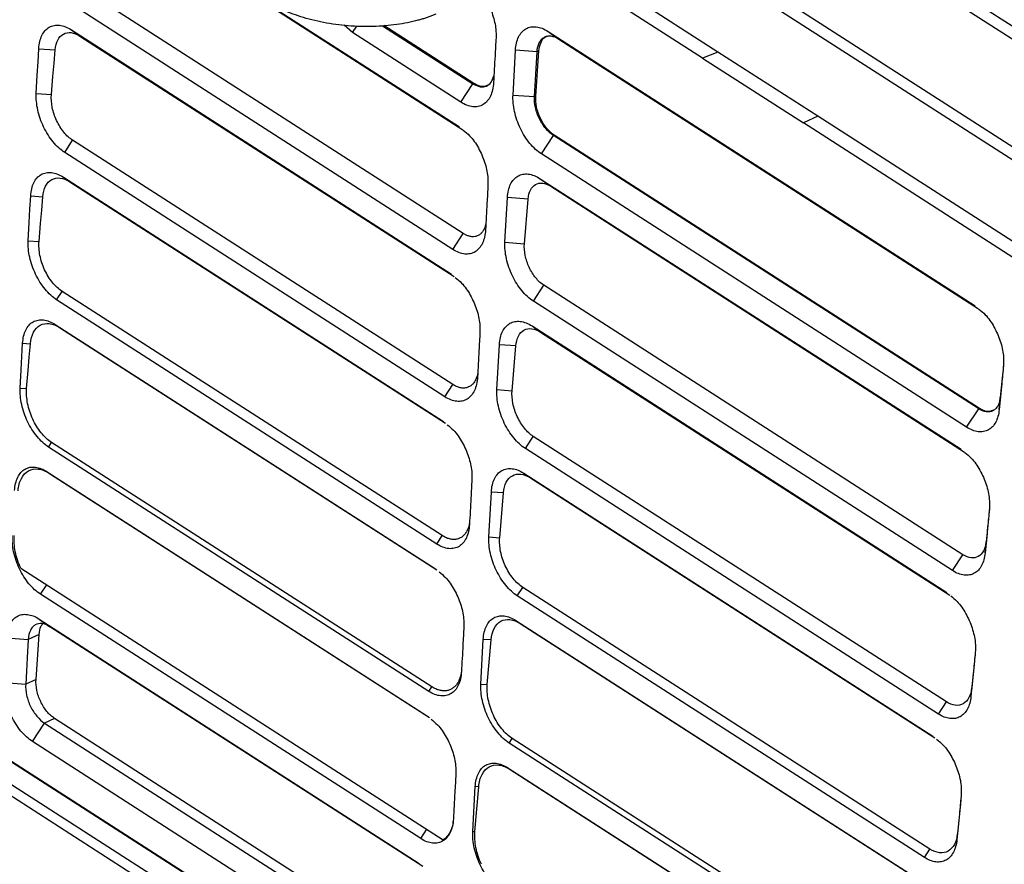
# Model space of a CAD drawing. Header units: millimetres. Extents: x -1111 to 1147, y -743 to 1146.
# Tile 70 of 203: x 732 to 797, y -680 to -624. Entities that reach past the tile are written whole.
import ezdxf

# ---------------------------------------------------------------- set-up
doc = ezdxf.new("R2010")
doc.units = ezdxf.units.MM

msp = doc.modelspace()

# ---------------------------------------------------------------- linework, layer by layer
at = {"color": 7, "linetype": 'Continuous', "lineweight": 25}
for p, q in [((769.238, -614.271), (809.21, -639.962)), ((809.116, -640.789), (769.037, -615.028)), ((736.38, -615.272), (761.427, -631.371)), ((737.08, -615.774), (761.652, -631.567)), ((778.457, -626.438), (768.79, -620.224)), ((777.448, -626.847), (767.791, -620.641)), ((790.409, -620.792), (806.082, -630.866)), ((806.831, -630.51), (791.158, -620.436)), ((761.673, -638.396), (736.626, -622.298)), ((760.986, -639.447), (735.939, -623.348)), ((754.38, -625.155), (753.828, -624.674)), ((756.36, -624.703), (762.31, -628.527)), ((762.362, -628.502), (756.44, -624.696)), ((735.85, -624.978), (760.897, -641.077)), ((735.85, -624.978), (736.412, -625.38)), ((736.412, -625.38), (761.078, -641.234)), ((761.516, -629.741), (754.38, -625.155)), ((767.264, -625.076), (795.405, -643.163)), ((767.264, -625.076), (767.965, -625.578)), ((767.965, -625.578), (795.63, -643.36)), ((733.698, -626.215), (734.782, -626.297)), ((764.951, -629.268), (765.112, -626.314)), ((766.534, -626.421), (765.112, -626.314)), ((766.373, -629.375), (766.534, -626.421)), ((766.451, -629.339), (766.658, -626.364)), ((766.658, -626.364), (766.534, -626.421)), ((778.457, -626.438), (777.448, -626.847)), ((785.031, -630.663), (778.457, -626.438)), ((777.448, -626.847), (784.082, -631.111)), ((761.516, -629.741), (762.31, -628.527)), ((762.362, -628.502), (762.31, -628.527)), ((733.537, -629.169), (734.534, -629.244)), ((764.951, -629.268), (766.373, -629.375)), ((766.373, -629.375), (766.451, -629.339)), ((785.031, -630.663), (784.082, -631.111)), ((799.392, -640.952), (784.082, -631.111)), ((800.372, -640.523), (785.031, -630.663)), ((766.823, -633.152), (767.617, -631.938)), ((767.617, -631.938), (767.669, -631.913)), ((795.637, -649.947), (767.617, -631.938)), ((795.688, -649.922), (767.669, -631.913)), ((735.409, -633.054), (735.934, -632.252)), ((760.981, -648.351), (735.934, -632.252)), ((760.456, -649.152), (735.409, -633.054)), ((794.842, -651.161), (766.823, -633.152)), ((735.32, -634.684), (760.367, -650.782)), ((735.32, -634.684), (735.743, -634.987)), ((735.743, -634.987), (760.504, -650.901)), ((766.734, -634.782), (794.475, -652.612)), ((766.734, -634.782), (767.434, -635.283)), ((767.434, -635.283), (794.701, -652.808)), ((733.169, -635.921), (733.967, -635.981)), ((764.421, -638.973), (764.583, -636.019)), ((765.952, -636.123), (764.583, -636.019)), ((765.703, -639.07), (765.952, -636.123)), ((760.986, -639.447), (761.673, -638.396)), ((733.008, -638.875), (733.718, -638.929)), ((764.421, -638.973), (765.703, -639.07)), ((734.879, -642.759), (735.241, -642.207)), ((760.288, -658.305), (735.241, -642.207)), ((766.293, -642.858), (766.98, -641.808)), ((794.6, -659.56), (766.98, -641.808)), ((759.927, -658.858), (734.879, -642.759)), ((793.913, -660.61), (766.293, -642.858)), ((734.791, -644.389), (759.838, -660.488)), ((734.791, -644.389), (735.075, -644.593)), ((735.075, -644.593), (759.929, -660.568)), ((766.204, -644.488), (793.546, -662.061)), ((766.204, -644.488), (766.766, -644.89)), ((766.766, -644.89), (793.727, -662.218)), ((732.639, -645.627), (733.151, -645.665)), ((763.892, -648.679), (764.053, -645.725)), ((765.136, -645.807), (764.053, -645.725)), ((764.888, -648.754), (765.136, -645.807)), ((732.478, -648.581), (732.903, -648.613)), ((760.456, -649.152), (760.981, -648.351)), ((763.892, -648.679), (764.888, -648.754)), ((796.988, -649.998), (797.062, -649.192)), ((794.842, -651.161), (795.637, -649.947)), ((795.637, -649.947), (795.688, -649.922)), ((765.764, -652.563), (766.288, -651.762)), ((793.508, -669.257), (766.288, -651.762)), ((734.35, -652.465), (734.549, -652.161)), ((759.397, -668.564), (734.35, -652.465)), ((759.596, -668.26), (734.549, -652.161)), ((792.984, -670.059), (765.764, -652.563)), ((734.261, -654.095), (759.308, -670.194)), ((734.261, -654.095), (734.407, -654.2)), ((734.407, -654.2), (759.454, -670.298)), ((765.675, -654.193), (792.617, -671.51)), ((765.675, -654.193), (766.098, -654.496)), ((766.098, -654.496), (792.753, -671.628)), ((763.362, -658.385), (763.523, -655.431)), ((764.321, -655.491), (763.523, -655.431)), ((764.073, -658.438), (764.321, -655.491)), ((759.927, -658.858), (760.288, -658.305)), ((763.362, -658.385), (764.073, -658.438)), ((796.059, -659.447), (796.125, -658.722)), ((793.913, -660.61), (794.6, -659.56)), ((732.513, -660.452), (760.353, -678.346)), ((765.234, -662.269), (765.596, -661.716)), ((792.416, -678.955), (765.596, -661.716)), ((758.867, -678.269), (733.82, -662.171)), ((792.055, -679.508), (765.234, -662.269)), ((715.262, -662.494), (745.78, -682.084)), ((715.964, -662.982), (745.942, -682.225)), ((733.731, -663.801), (758.778, -679.899)), ((733.731, -663.801), (734.433, -664.303)), ((759.004, -680.096), (734.433, -664.303)), ((765.145, -663.899), (791.688, -680.959)), ((765.145, -663.899), (765.43, -664.103)), ((765.43, -664.103), (791.779, -681.039)), ((715.887, -664.405), (746.403, -684.018)), ((733.729, -664.811), (733.001, -665.145)), ((733.521, -667.787), (733.729, -664.811)), ((716.29, -665.428), (746.825, -685.053)), ((731.58, -665.038), (733.001, -665.145)), ((762.832, -668.09), (762.993, -665.137)), ((763.506, -665.175), (762.993, -665.137)), ((763.258, -668.122), (763.506, -665.175)), ((731.418, -667.992), (732.84, -668.099)), ((733.521, -667.787), (732.84, -668.099)), ((759.397, -668.564), (759.596, -668.26)), ((762.832, -668.09), (763.258, -668.122)), ((795.13, -668.895), (795.181, -668.332)), ((792.984, -670.059), (793.508, -669.257)), ((759.308, -670.194), (759.454, -670.298)), ((733.29, -671.876), (734.085, -670.663)), ((734.731, -670.343), (734.085, -670.663)), ((734.085, -670.663), (759.132, -686.761)), ((759.778, -686.441), (734.731, -670.343)), ((758.338, -687.975), (733.29, -671.876)), ((764.704, -671.975), (764.903, -671.671)), ((791.125, -688.957), (764.704, -671.975)), ((791.324, -688.653), (764.903, -671.671)), ((764.615, -673.605), (790.759, -690.408)), ((764.615, -673.605), (764.761, -673.709)), ((764.761, -673.709), (790.905, -690.512)), ((762.303, -677.796), (762.464, -674.842)), ((762.442, -677.807), (762.69, -674.859)), ((762.69, -674.859), (762.464, -674.842)), ((762.303, -677.796), (762.442, -677.807)), ((794.201, -678.344), (794.237, -677.943)), ((792.055, -679.508), (792.416, -678.955))]:
    msp.add_line(p, q, dxfattribs=at)
at = {"color": 250, "linetype": 'Continuous', "lineweight": 25}
for p, q in [((754.38, -625.155), (754.661, -624.726)), ((733.82, -662.171), (734.225, -661.553)), ((758.867, -678.269), (759.272, -677.651))]:
    msp.add_line(p, q, dxfattribs=at)
at = {"color": 7, "linetype": 'Continuous', "lineweight": 25, "flags": 128}
for points in [[(733.537, -629.169), (733.603, -627.966), (733.651, -627.091), (733.698, -626.215)], [(734.534, -629.244), (734.635, -628.044), (734.708, -627.171), (734.782, -626.297)], [(733.008, -638.875), (733.073, -637.672), (733.121, -636.796), (733.169, -635.921)], [(733.718, -638.929), (733.819, -637.728), (733.893, -636.855), (733.967, -635.981)], [(732.478, -648.581), (732.543, -647.377), (732.591, -646.502), (732.639, -645.627)], [(732.903, -648.613), (733.004, -647.413), (733.078, -646.539), (733.151, -645.665)], [(733.001, -665.145), (732.936, -666.348), (732.888, -667.224), (732.84, -668.099)]]:
    msp.add_lwpolyline(points, dxfattribs=at)
at = {"color": 7, "linetype": 'Continuous', "lineweight": 25}
for points, knots in [([(762.926, -622.67), (763.02, -622.794), (763.31, -623.177), (763.637, -623.983), (763.835, -624.832), (763.833, -625.309), (763.832, -625.491)], [0, 0, 0, 0, 0.155055, 0.479295, 0.80114, 1, 1, 1, 1]), ([(759.862, -623.948), (759.789, -623.978), (759.642, -624.038), (759.412, -624.122), (759.177, -624.201), (758.936, -624.276), (758.553, -624.383), (758.012, -624.51), (757.287, -624.633), (756.526, -624.718), (755.46, -624.777), (754.086, -624.74), (752.729, -624.554), (751.696, -624.324), (750.967, -624.117), (750.283, -623.879), (749.727, -623.645), (749.279, -623.426), (748.922, -623.233), (748.702, -623.096), (748.592, -623.028)], [0, 0, 0, 0, 0.023333, 0.046623, 0.0699, 0.093197, 0.116543, 0.17827, 0.240042, 0.304343, 0.368689, 0.499909, 0.631145, 0.695468, 0.759837, 0.821596, 0.883399, 0.92228, 0.961099, 1, 1, 1, 1]), ([(733.698, -626.215), (733.708, -626.047), (733.73, -625.891), (733.799, -625.599), (733.847, -625.463), (733.966, -625.221), (734.036, -625.115), (734.198, -624.934), (734.29, -624.859), (734.489, -624.746), (734.596, -624.706), (734.826, -624.663), (734.947, -624.661), (735.195, -624.69), (735.324, -624.724), (735.586, -624.825), (735.718, -624.893), (735.85, -624.978)], [0, 0, 0, 0, 0.125, 0.125, 0.25, 0.25, 0.375, 0.375, 0.5, 0.5, 0.625, 0.625, 0.75, 0.75, 0.875, 0.875, 1, 1, 1, 1]), ([(765.112, -626.314), (765.121, -626.146), (765.144, -625.989), (765.213, -625.697), (765.261, -625.561), (765.38, -625.319), (765.45, -625.214), (765.612, -625.033), (765.704, -624.957), (765.903, -624.844), (766.01, -624.805), (766.24, -624.762), (766.361, -624.759), (766.609, -624.789), (766.738, -624.822), (767, -624.924), (767.132, -624.992), (767.264, -625.076)], [0, 0, 0, 0, 0.125, 0.125, 0.25, 0.25, 0.375, 0.375, 0.5, 0.5, 0.625, 0.625, 0.75, 0.75, 0.875, 0.875, 1, 1, 1, 1]), ([(734.782, -626.297), (734.8, -626.049), (734.858, -625.827), (735.043, -625.469), (735.169, -625.333), (735.472, -625.164), (735.647, -625.133), (736.02, -625.178), (736.217, -625.255), (736.412, -625.38)], [0, 0, 0, 0, 0.25, 0.25, 0.5, 0.5, 0.75, 0.75, 1, 1, 1, 1]), ([(766.534, -626.421), (766.55, -626.195), (766.599, -625.994), (766.716, -625.751), (766.764, -625.678), (766.871, -625.556), (766.93, -625.506), (767.061, -625.428), (767.133, -625.401), (767.284, -625.371), (767.363, -625.368), (767.612, -625.397), (767.789, -625.465), (767.965, -625.578)], [0, 0, 0, 0, 0.25, 0.25, 0.375, 0.375, 0.5, 0.5, 0.625, 0.625, 0.75, 0.75, 1, 1, 1, 1]), ([(766.658, -626.364), (766.688, -626.183), (766.746, -625.82), (766.959, -625.489), (767.149, -625.42), (767.213, -625.396)], [0, 0, 0, 0, 0.397947, 0.795902, 1, 1, 1, 1]), ([(763.832, -625.491), (763.81, -625.892), (763.788, -626.293), (763.766, -626.695), (763.75, -626.986), (763.734, -627.278), (763.718, -627.57), (763.702, -627.861), (763.686, -628.153), (763.671, -628.445)], [0, 0, 0, 0, 0.001427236, 0.001427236, 0.001427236, 0.002464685, 0.002464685, 0.002464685, 0.003502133, 0.003502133, 0.003502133, 0.003502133]), ([(762.31, -628.527), (762.475, -628.611), (762.792, -628.771), (763.209, -628.712), (763.533, -628.467), (763.641, -628.153), (763.695, -627.997)], [0, 0, 0, 0, 0.266927, 0.511859, 0.756671, 1, 1, 1, 1]), ([(763.671, -628.445), (763.661, -628.615), (763.639, -628.774), (763.571, -629.07), (763.524, -629.209), (763.407, -629.458), (763.337, -629.567), (763.177, -629.755), (763.085, -629.834), (762.887, -629.955), (762.78, -629.997), (762.55, -630.046), (762.428, -630.052), (762.053, -630.014), (761.783, -629.913), (761.516, -629.741)], [0, 0, 0, 0, 0.125, 0.125, 0.25, 0.25, 0.375, 0.375, 0.5, 0.5, 0.625, 0.625, 0.75, 0.75, 1, 1, 1, 1]), ([(763.289, -628.604), (763.224, -628.641), (763.043, -628.744), (762.708, -628.692), (762.46, -628.555), (762.362, -628.502)], [0, 0, 0, 0, 0.251786, 0.704083, 1, 1, 1, 1]), ([(735.409, -633.054), (735.275, -632.968), (735.145, -632.866), (734.89, -632.633), (734.764, -632.5), (734.527, -632.212), (734.416, -632.058), (734.207, -631.728), (734.109, -631.552), (733.937, -631.194), (733.861, -631.01), (733.73, -630.632), (733.677, -630.443), (733.594, -630.068), (733.565, -629.881), (733.532, -629.516), (733.528, -629.339), (733.537, -629.169)], [0, 0, 0, 0, 0.125, 0.125, 0.25, 0.25, 0.375, 0.375, 0.5, 0.5, 0.625, 0.625, 0.75, 0.75, 0.875, 0.875, 1, 1, 1, 1]), ([(735.934, -632.252), (735.729, -632.121), (735.529, -631.936), (735.168, -631.49), (735.007, -631.229), (734.748, -630.67), (734.651, -630.374), (734.534, -629.791), (734.514, -629.505), (734.534, -629.244)], [0, 0, 0, 0, 0.25, 0.25, 0.5, 0.5, 0.75, 0.75, 1, 1, 1, 1]), ([(766.823, -633.152), (766.689, -633.066), (766.559, -632.965), (766.304, -632.732), (766.178, -632.599), (765.941, -632.311), (765.829, -632.156), (765.621, -631.826), (765.523, -631.65), (765.351, -631.292), (765.275, -631.108), (765.144, -630.731), (765.091, -630.541), (765.008, -630.167), (764.979, -629.979), (764.945, -629.614), (764.942, -629.438), (764.951, -629.268)], [0, 0, 0, 0, 0.125, 0.125, 0.25, 0.25, 0.375, 0.375, 0.5, 0.5, 0.625, 0.625, 0.75, 0.75, 0.875, 0.875, 1, 1, 1, 1]), ([(767.669, -631.913), (767.58, -631.856), (767.494, -631.789), (767.326, -631.636), (767.244, -631.548), (767.088, -631.358), (767.015, -631.256), (766.878, -631.038), (766.814, -630.921), (766.646, -630.565), (766.559, -630.31), (766.455, -629.813), (766.435, -629.565), (766.451, -629.339)], [0, 0, 0, 0, 0.125, 0.125, 0.25, 0.25, 0.375, 0.375, 0.5, 0.5, 0.75, 0.75, 1, 1, 1, 1]), ([(767.617, -631.938), (767.44, -631.825), (767.27, -631.671), (767.031, -631.386), (766.956, -631.285), (766.817, -631.069), (766.751, -630.953), (766.635, -630.716), (766.584, -630.595), (766.497, -630.347), (766.46, -630.22), (766.378, -629.848), (766.357, -629.601), (766.373, -629.375)], [0, 0, 0, 0, 0.25, 0.25, 0.375, 0.375, 0.5, 0.5, 0.625, 0.625, 0.75, 0.75, 1, 1, 1, 1]), ([(761.668, -631.581), (761.812, -631.695), (762.183, -631.989), (762.692, -632.739), (763.111, -633.68), (763.305, -634.539), (763.303, -635.015), (763.302, -635.196)], [0, 0, 0, 0, 0.151619, 0.38869, 0.623268, 0.856032, 1, 1, 1, 1]), ([(733.169, -635.921), (733.178, -635.753), (733.2, -635.596), (733.27, -635.305), (733.318, -635.168), (733.436, -634.927), (733.506, -634.821), (733.668, -634.64), (733.761, -634.565), (733.959, -634.451), (734.066, -634.412), (734.297, -634.369), (734.417, -634.366), (734.665, -634.396), (734.794, -634.429), (735.056, -634.531), (735.188, -634.599), (735.32, -634.684)], [0, 0, 0, 0, 0.125, 0.125, 0.25, 0.25, 0.375, 0.375, 0.5, 0.5, 0.625, 0.625, 0.75, 0.75, 0.875, 0.875, 1, 1, 1, 1]), ([(764.583, -636.019), (764.592, -635.851), (764.614, -635.695), (764.684, -635.403), (764.732, -635.267), (764.85, -635.025), (764.92, -634.919), (765.082, -634.738), (765.175, -634.663), (765.373, -634.55), (765.48, -634.51), (765.71, -634.468), (765.831, -634.465), (766.079, -634.494), (766.208, -634.528), (766.47, -634.629), (766.602, -634.697), (766.734, -634.782)], [0, 0, 0, 0, 0.125, 0.125, 0.25, 0.25, 0.375, 0.375, 0.5, 0.5, 0.625, 0.625, 0.75, 0.75, 0.875, 0.875, 1, 1, 1, 1]), ([(733.967, -635.981), (733.988, -635.712), (734.051, -635.471), (734.253, -635.082), (734.391, -634.934), (734.72, -634.752), (734.911, -634.717), (735.317, -634.767), (735.532, -634.851), (735.743, -634.987)], [0, 0, 0, 0, 0.25, 0.25, 0.5, 0.5, 0.75, 0.75, 1, 1, 1, 1]), ([(765.952, -636.123), (765.968, -635.896), (766.02, -635.694), (766.187, -635.366), (766.302, -635.241), (766.577, -635.087), (766.737, -635.058), (767.077, -635.099), (767.257, -635.169), (767.434, -635.283)], [0, 0, 0, 0, 0.25, 0.25, 0.5, 0.5, 0.75, 0.75, 1, 1, 1, 1]), ([(763.302, -635.196), (763.28, -635.598), (763.258, -635.999), (763.236, -636.4), (763.221, -636.692), (763.205, -636.984), (763.189, -637.275), (763.173, -637.567), (763.157, -637.859), (763.141, -638.15)], [0, 0, 0, 0, 0.001427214, 0.001427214, 0.001427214, 0.002464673, 0.002464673, 0.002464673, 0.003502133, 0.003502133, 0.003502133, 0.003502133]), ([(763.162, -637.771), (763.138, -637.858), (763.091, -638.034), (762.974, -638.249), (762.826, -638.421), (762.65, -638.539), (762.451, -638.604), (762.235, -638.613), (762.026, -638.569), (761.837, -638.495), (761.726, -638.428), (761.673, -638.396)], [0, 0, 0, 0, 0.118199, 0.239038, 0.358993, 0.478184, 0.596689, 0.714474, 0.831328, 0.920574, 1, 1, 1, 1]), ([(763.141, -638.15), (763.132, -638.32), (763.11, -638.479), (763.041, -638.776), (762.994, -638.915), (762.877, -639.164), (762.808, -639.273), (762.647, -639.46), (762.556, -639.54), (762.357, -639.66), (762.25, -639.703), (762.02, -639.752), (761.898, -639.758), (761.523, -639.719), (761.254, -639.619), (760.986, -639.447)], [0, 0, 0, 0, 0.125, 0.125, 0.25, 0.25, 0.375, 0.375, 0.5, 0.5, 0.625, 0.625, 0.75, 0.75, 1, 1, 1, 1]), ([(734.879, -642.759), (734.746, -642.673), (734.615, -642.572), (734.36, -642.339), (734.235, -642.206), (733.997, -641.918), (733.886, -641.763), (733.677, -641.434), (733.58, -641.257), (733.408, -640.899), (733.332, -640.715), (733.201, -640.338), (733.147, -640.148), (733.064, -639.774), (733.035, -639.587), (733.002, -639.221), (732.998, -639.045), (733.008, -638.875)], [0, 0, 0, 0, 0.125, 0.125, 0.25, 0.25, 0.375, 0.375, 0.5, 0.5, 0.625, 0.625, 0.75, 0.75, 0.875, 0.875, 1, 1, 1, 1]), ([(735.241, -642.207), (735.018, -642.063), (734.799, -641.861), (734.405, -641.374), (734.23, -641.087), (733.949, -640.478), (733.844, -640.158), (733.749, -639.681), (733.728, -639.524), (733.707, -639.218), (733.707, -639.071), (733.718, -638.929)], [0, 0, 0, 0, 0.25, 0.25, 0.5, 0.5, 0.75, 0.75, 0.875, 0.875, 1, 1, 1, 1]), ([(766.293, -642.858), (766.16, -642.772), (766.029, -642.67), (765.774, -642.437), (765.648, -642.305), (765.411, -642.016), (765.3, -641.862), (765.091, -641.532), (764.994, -641.356), (764.821, -640.998), (764.746, -640.814), (764.614, -640.436), (764.561, -640.247), (764.478, -639.872), (764.449, -639.685), (764.416, -639.32), (764.412, -639.143), (764.421, -638.973)], [0, 0, 0, 0, 0.125, 0.125, 0.25, 0.25, 0.375, 0.375, 0.5, 0.5, 0.625, 0.625, 0.75, 0.75, 0.875, 0.875, 1, 1, 1, 1]), ([(766.98, -641.808), (766.794, -641.688), (766.612, -641.52), (766.284, -641.114), (766.137, -640.876), (765.902, -640.369), (765.813, -640.099), (765.705, -639.568), (765.686, -639.308), (765.703, -639.07)], [0, 0, 0, 0, 0.25, 0.25, 0.5, 0.5, 0.75, 0.75, 1, 1, 1, 1]), ([(761.138, -641.286), (761.283, -641.401), (761.654, -641.695), (762.163, -642.445), (762.582, -643.386), (762.775, -644.245), (762.773, -644.72), (762.772, -644.902)], [0, 0, 0, 0, 0.151619, 0.38869, 0.623268, 0.856032, 1, 1, 1, 1]), ([(795.652, -643.379), (795.794, -643.491), (796.163, -643.784), (796.67, -644.531), (797.089, -645.472), (797.296, -646.384), (797.278, -646.898), (797.271, -647.122)], [0, 0, 0, 0, 0.14434, 0.373514, 0.600508, 0.825891, 1, 1, 1, 1]), ([(732.639, -645.627), (732.648, -645.459), (732.671, -645.302), (732.74, -645.01), (732.788, -644.874), (732.907, -644.632), (732.977, -644.527), (733.139, -644.346), (733.231, -644.27), (733.43, -644.157), (733.537, -644.118), (733.767, -644.075), (733.888, -644.072), (734.136, -644.102), (734.265, -644.135), (734.527, -644.237), (734.658, -644.305), (734.791, -644.389)], [0, 0, 0, 0, 0.125, 0.125, 0.25, 0.25, 0.375, 0.375, 0.5, 0.5, 0.625, 0.625, 0.75, 0.75, 0.875, 0.875, 1, 1, 1, 1]), ([(764.053, -645.725), (764.062, -645.557), (764.084, -645.4), (764.154, -645.109), (764.202, -644.972), (764.32, -644.731), (764.391, -644.625), (764.553, -644.444), (764.645, -644.369), (764.843, -644.255), (764.951, -644.216), (765.181, -644.173), (765.301, -644.17), (765.55, -644.2), (765.679, -644.233), (765.941, -644.335), (766.072, -644.403), (766.204, -644.488)], [0, 0, 0, 0, 0.125, 0.125, 0.25, 0.25, 0.375, 0.375, 0.5, 0.5, 0.625, 0.625, 0.75, 0.75, 0.875, 0.875, 1, 1, 1, 1]), ([(733.151, -645.665), (733.175, -645.374), (733.244, -645.115), (733.463, -644.695), (733.613, -644.535), (733.969, -644.339), (734.176, -644.302), (734.615, -644.356), (734.847, -644.446), (735.075, -644.593)], [0, 0, 0, 0, 0.25, 0.25, 0.5, 0.5, 0.75, 0.75, 1, 1, 1, 1]), ([(762.772, -644.902), (762.751, -645.304), (762.729, -645.705), (762.707, -646.106), (762.691, -646.398), (762.675, -646.689), (762.659, -646.981), (762.643, -647.273), (762.627, -647.564), (762.611, -647.856)], [0, 0, 0, 0, 0.001427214, 0.001427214, 0.001427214, 0.002464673, 0.002464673, 0.002464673, 0.003502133, 0.003502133, 0.003502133, 0.003502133]), ([(765.136, -645.807), (765.155, -645.559), (765.213, -645.337), (765.397, -644.979), (765.524, -644.843), (765.826, -644.674), (766.001, -644.643), (766.374, -644.688), (766.572, -644.765), (766.766, -644.89)], [0, 0, 0, 0, 0.25, 0.25, 0.5, 0.5, 0.75, 0.75, 1, 1, 1, 1]), ([(797.271, -647.122), (797.233, -647.512), (797.194, -647.903), (797.156, -648.293), (797.128, -648.577), (797.1, -648.862), (797.072, -649.146), (797.044, -649.43), (797.016, -649.714), (796.988, -649.998)], [0, 0, 0, 0, 0.001428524, 0.001428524, 0.001428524, 0.002467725, 0.002467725, 0.002467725, 0.003506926, 0.003506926, 0.003506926, 0.003506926]), ([(797.271, -647.073), (797.257, -647.215), (797.215, -647.639), (797.145, -648.346), (797.09, -648.91), (797.062, -649.192)], [0, 0, 0, 0, 0.201293, 0.600647, 1, 1, 1, 1]), ([(762.611, -647.856), (762.602, -648.026), (762.58, -648.185), (762.511, -648.482), (762.464, -648.621), (762.347, -648.869), (762.278, -648.978), (762.118, -649.166), (762.026, -649.245), (761.827, -649.366), (761.721, -649.409), (761.491, -649.458), (761.368, -649.463), (760.993, -649.425), (760.724, -649.324), (760.456, -649.152)], [0, 0, 0, 0, 0.125, 0.125, 0.25, 0.25, 0.375, 0.375, 0.5, 0.5, 0.625, 0.625, 0.75, 0.75, 1, 1, 1, 1]), ([(762.625, -647.609), (762.624, -647.614), (762.611, -647.719), (762.551, -647.897), (762.444, -648.133), (762.3, -648.323), (762.128, -648.465), (761.93, -648.555), (761.711, -648.591), (761.474, -648.569), (761.228, -648.494), (761.061, -648.398), (760.981, -648.351)], [0, 0, 0, 0, 0.005219, 0.115296, 0.225377, 0.335463, 0.445553, 0.555647, 0.665745, 0.775847, 0.891725, 1, 1, 1, 1]), ([(734.35, -652.465), (734.216, -652.379), (734.086, -652.278), (733.831, -652.045), (733.705, -651.912), (733.468, -651.624), (733.356, -651.469), (733.147, -651.139), (733.05, -650.963), (732.878, -650.605), (732.802, -650.421), (732.671, -650.044), (732.617, -649.854), (732.535, -649.48), (732.505, -649.292), (732.472, -648.927), (732.469, -648.751), (732.478, -648.581)], [0, 0, 0, 0, 0.125, 0.125, 0.25, 0.25, 0.375, 0.375, 0.5, 0.5, 0.625, 0.625, 0.75, 0.75, 0.875, 0.875, 1, 1, 1, 1]), ([(734.549, -652.161), (734.307, -652.006), (734.071, -651.788), (733.644, -651.259), (733.454, -650.951), (733.15, -650.29), (733.036, -649.941), (732.934, -649.425), (732.912, -649.255), (732.89, -648.925), (732.891, -648.766), (732.903, -648.613)], [0, 0, 0, 0, 0.25, 0.25, 0.5, 0.5, 0.75, 0.75, 0.875, 0.875, 1, 1, 1, 1]), ([(765.764, -652.563), (765.63, -652.477), (765.499, -652.376), (765.244, -652.143), (765.119, -652.01), (764.882, -651.722), (764.77, -651.568), (764.561, -651.238), (764.464, -651.061), (764.292, -650.703), (764.216, -650.519), (764.085, -650.142), (764.031, -649.953), (763.949, -649.578), (763.919, -649.391), (763.886, -649.025), (763.882, -648.849), (763.892, -648.679)], [0, 0, 0, 0, 0.125, 0.125, 0.25, 0.25, 0.375, 0.375, 0.5, 0.5, 0.625, 0.625, 0.75, 0.75, 0.875, 0.875, 1, 1, 1, 1]), ([(766.288, -651.762), (766.083, -651.63), (765.883, -651.446), (765.522, -650.999), (765.361, -650.738), (765.103, -650.179), (765.006, -649.883), (764.889, -649.301), (764.868, -649.015), (764.888, -648.754)], [0, 0, 0, 0, 0.25, 0.25, 0.5, 0.5, 0.75, 0.75, 1, 1, 1, 1]), ([(797.062, -649.192), (797.038, -649.404), (796.983, -649.591), (796.86, -649.816), (796.812, -649.882), (796.704, -649.994), (796.644, -650.039), (796.515, -650.108), (796.444, -650.132), (796.297, -650.156), (796.22, -650.157), (795.979, -650.125), (795.807, -650.057), (795.637, -649.947)], [0, 0, 0, 0, 0.25, 0.25, 0.375, 0.375, 0.5, 0.5, 0.625, 0.625, 0.75, 0.75, 1, 1, 1, 1]), ([(796.988, -649.998), (796.972, -650.158), (796.945, -650.306), (796.868, -650.583), (796.817, -650.711), (796.695, -650.941), (796.624, -651.041), (796.462, -651.212), (796.371, -651.283), (796.174, -651.391), (796.069, -651.428), (795.845, -651.468), (795.725, -651.471), (795.482, -651.442), (795.358, -651.41), (795.102, -651.311), (794.972, -651.244), (794.842, -651.161)], [0, 0, 0, 0, 0.125, 0.125, 0.25, 0.25, 0.375, 0.375, 0.5, 0.5, 0.625, 0.625, 0.75, 0.75, 0.875, 0.875, 1, 1, 1, 1]), ([(796.619, -650.028), (796.532, -650.069), (796.325, -650.167), (795.988, -650.093), (795.763, -649.964), (795.688, -649.922)], [0, 0, 0, 0, 0.322459, 0.774224, 1, 1, 1, 1]), ([(760.608, -650.992), (760.753, -651.107), (761.124, -651.4), (761.633, -652.15), (762.052, -653.091), (762.246, -653.95), (762.243, -654.426), (762.243, -654.608)], [0, 0, 0, 0, 0.151619, 0.388691, 0.623269, 0.856032, 1, 1, 1, 1]), ([(794.723, -652.827), (794.865, -652.94), (795.234, -653.233), (795.741, -653.98), (796.16, -654.921), (796.367, -655.833), (796.349, -656.347), (796.342, -656.571)], [0, 0, 0, 0, 0.144363, 0.373563, 0.600516, 0.825901, 1, 1, 1, 1]), ([(732.109, -655.332), (732.119, -655.164), (732.141, -655.008), (732.21, -654.716), (732.258, -654.58), (732.377, -654.338), (732.447, -654.232), (732.609, -654.051), (732.701, -653.976), (732.9, -653.863), (733.007, -653.823), (733.237, -653.78), (733.358, -653.778), (733.606, -653.807), (733.735, -653.841), (733.997, -653.942), (734.129, -654.01), (734.261, -654.095)], [0, 0, 0, 0, 0.125, 0.125, 0.25, 0.25, 0.375, 0.375, 0.5, 0.5, 0.625, 0.625, 0.75, 0.75, 0.875, 0.875, 1, 1, 1, 1]), ([(732.336, -655.35), (732.362, -655.037), (732.437, -654.759), (732.673, -654.309), (732.834, -654.137), (733.217, -653.926), (733.439, -653.886), (733.911, -653.944), (734.161, -654.042), (734.407, -654.2)], [0, 0, 0, 0, 0.25, 0.25, 0.5, 0.5, 0.75, 0.75, 1, 1, 1, 1]), ([(763.523, -655.431), (763.532, -655.263), (763.555, -655.106), (763.624, -654.814), (763.672, -654.678), (763.791, -654.436), (763.861, -654.331), (764.023, -654.15), (764.115, -654.074), (764.314, -653.961), (764.421, -653.922), (764.651, -653.879), (764.772, -653.876), (765.02, -653.906), (765.149, -653.939), (765.411, -654.041), (765.543, -654.109), (765.675, -654.193)], [0, 0, 0, 0, 0.125, 0.125, 0.25, 0.25, 0.375, 0.375, 0.5, 0.5, 0.625, 0.625, 0.75, 0.75, 0.875, 0.875, 1, 1, 1, 1]), ([(762.243, -654.608), (762.221, -655.009), (762.199, -655.41), (762.177, -655.812), (762.161, -656.103), (762.145, -656.395), (762.129, -656.687), (762.113, -656.978), (762.097, -657.27), (762.081, -657.562)], [0, 0, 0, 0, 0.001427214, 0.001427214, 0.001427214, 0.002464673, 0.002464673, 0.002464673, 0.003502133, 0.003502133, 0.003502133, 0.003502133]), ([(764.321, -655.491), (764.342, -655.221), (764.406, -654.981), (764.607, -654.592), (764.745, -654.444), (765.074, -654.261), (765.265, -654.227), (765.672, -654.277), (765.886, -654.36), (766.098, -654.496)], [0, 0, 0, 0, 0.25, 0.25, 0.5, 0.5, 0.75, 0.75, 1, 1, 1, 1]), ([(796.342, -656.571), (796.303, -656.961), (796.265, -657.352), (796.227, -657.742), (796.199, -658.026), (796.171, -658.31), (796.143, -658.594), (796.115, -658.878), (796.087, -659.163), (796.059, -659.447)], [0, 0, 0, 0, 0.001428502, 0.001428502, 0.001428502, 0.002467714, 0.002467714, 0.002467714, 0.003506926, 0.003506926, 0.003506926, 0.003506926]), ([(796.341, -656.524), (796.327, -656.673), (796.284, -657.114), (796.211, -657.846), (796.154, -658.43), (796.125, -658.722)], [0, 0, 0, 0, 0.202978, 0.601489, 1, 1, 1, 1]), ([(762.081, -657.562), (762.072, -657.732), (762.05, -657.891), (761.982, -658.187), (761.935, -658.326), (761.818, -658.575), (761.748, -658.684), (761.588, -658.872), (761.496, -658.951), (761.298, -659.072), (761.191, -659.114), (760.961, -659.163), (760.839, -659.169), (760.464, -659.131), (760.194, -659.03), (759.927, -658.858)], [0, 0, 0, 0, 0.125, 0.125, 0.25, 0.25, 0.375, 0.375, 0.5, 0.5, 0.625, 0.625, 0.75, 0.75, 1, 1, 1, 1]), ([(762.09, -657.412), (762.087, -657.436), (762.073, -657.562), (762.015, -657.762), (761.914, -658.006), (761.78, -658.209), (761.619, -658.37), (761.433, -658.484), (761.225, -658.549), (761.001, -658.564), (760.763, -658.527), (760.523, -658.444), (760.364, -658.35), (760.288, -658.305)], [0, 0, 0, 0, 0.023144, 0.121349, 0.219556, 0.317766, 0.41598, 0.514196, 0.612414, 0.710634, 0.808857, 0.908665, 1, 1, 1, 1]), ([(733.82, -662.171), (733.686, -662.085), (733.556, -661.983), (733.301, -661.75), (733.175, -661.617), (732.938, -661.329), (732.827, -661.175), (732.618, -660.845), (732.52, -660.669), (732.348, -660.311), (732.272, -660.127), (732.141, -659.749), (732.088, -659.56), (732.005, -659.185), (731.976, -658.998), (731.943, -658.633), (731.939, -658.456), (731.948, -658.286)], [0, 0, 0, 0, 0.125, 0.125, 0.25, 0.25, 0.375, 0.375, 0.5, 0.5, 0.625, 0.625, 0.75, 0.75, 0.875, 0.875, 1, 1, 1, 1]), ([(732.513, -660.452), (732.35, -660.098), (732.229, -659.723), (732.084, -658.987), (732.06, -658.626), (732.088, -658.297)], [0, 0, 0, 0, 0.5, 0.5, 1, 1, 1, 1]), ([(765.234, -662.269), (765.1, -662.183), (764.97, -662.082), (764.715, -661.849), (764.589, -661.716), (764.352, -661.428), (764.24, -661.273), (764.032, -660.943), (763.934, -660.767), (763.762, -660.409), (763.686, -660.225), (763.555, -659.848), (763.501, -659.658), (763.419, -659.284), (763.389, -659.096), (763.356, -658.731), (763.353, -658.555), (763.362, -658.385)], [0, 0, 0, 0, 0.125, 0.125, 0.25, 0.25, 0.375, 0.375, 0.5, 0.5, 0.625, 0.625, 0.75, 0.75, 0.875, 0.875, 1, 1, 1, 1]), ([(765.596, -661.716), (765.373, -661.573), (765.155, -661.372), (764.761, -660.885), (764.585, -660.6), (764.304, -659.992), (764.199, -659.668), (764.072, -659.033), (764.051, -658.722), (764.073, -658.438)], [0, 0, 0, 0, 0.25, 0.25, 0.5, 0.5, 0.75, 0.75, 1, 1, 1, 1]), ([(796.125, -658.722), (796.1, -658.946), (796.042, -659.146), (795.867, -659.472), (795.749, -659.597), (795.47, -659.753), (795.307, -659.784), (794.963, -659.745), (794.78, -659.675), (794.6, -659.56)], [0, 0, 0, 0, 0.25, 0.25, 0.5, 0.5, 0.75, 0.75, 1, 1, 1, 1]), ([(796.059, -659.447), (796.043, -659.606), (796.016, -659.755), (795.938, -660.032), (795.888, -660.16), (795.766, -660.39), (795.694, -660.49), (795.533, -660.661), (795.442, -660.732), (795.245, -660.84), (795.14, -660.877), (794.916, -660.917), (794.796, -660.92), (794.553, -660.891), (794.428, -660.859), (794.172, -660.76), (794.042, -660.693), (793.913, -660.61)], [0, 0, 0, 0, 0.125, 0.125, 0.25, 0.25, 0.375, 0.375, 0.5, 0.5, 0.625, 0.625, 0.75, 0.75, 0.875, 0.875, 1, 1, 1, 1]), ([(760.079, -660.698), (760.223, -660.812), (760.594, -661.106), (761.103, -661.856), (761.522, -662.797), (761.716, -663.656), (761.714, -664.132), (761.713, -664.314)], [0, 0, 0, 0, 0.151619, 0.38869, 0.623268, 0.856032, 1, 1, 1, 1]), ([(793.794, -662.276), (793.936, -662.389), (794.305, -662.682), (794.812, -663.429), (795.231, -664.37), (795.437, -665.282), (795.42, -665.796), (795.413, -666.02)], [0, 0, 0, 0, 0.14442, 0.373652, 0.600528, 0.825955, 1, 1, 1, 1]), ([(731.58, -665.038), (731.589, -664.87), (731.611, -664.713), (731.681, -664.422), (731.729, -664.285), (731.847, -664.044), (731.917, -663.938), (732.079, -663.757), (732.172, -663.682), (732.37, -663.568), (732.477, -663.529), (732.707, -663.486), (732.828, -663.483), (733.076, -663.513), (733.205, -663.546), (733.467, -663.648), (733.599, -663.716), (733.731, -663.801)], [0, 0, 0, 0, 0.125, 0.125, 0.25, 0.25, 0.375, 0.375, 0.5, 0.5, 0.625, 0.625, 0.75, 0.75, 0.875, 0.875, 1, 1, 1, 1]), ([(762.993, -665.137), (763.003, -664.968), (763.025, -664.812), (763.094, -664.52), (763.142, -664.384), (763.261, -664.142), (763.331, -664.036), (763.493, -663.855), (763.585, -663.78), (763.784, -663.667), (763.891, -663.627), (764.121, -663.585), (764.242, -663.582), (764.49, -663.611), (764.619, -663.645), (764.881, -663.746), (765.013, -663.814), (765.145, -663.899)], [0, 0, 0, 0, 0.125, 0.125, 0.25, 0.25, 0.375, 0.375, 0.5, 0.5, 0.625, 0.625, 0.75, 0.75, 0.875, 0.875, 1, 1, 1, 1]), ([(734.433, -664.303), (734.256, -664.189), (734.078, -664.121), (733.75, -664.083), (733.595, -664.114), (733.399, -664.229), (733.339, -664.28), (733.231, -664.403), (733.185, -664.474), (733.067, -664.717), (733.017, -664.92), (733.001, -665.145)], [0, 0, 0, 0, 0.25, 0.25, 0.5, 0.5, 0.625, 0.625, 0.75, 0.75, 1, 1, 1, 1]), ([(733.729, -664.811), (733.751, -664.622), (733.784, -664.345), (733.917, -664.181), (733.959, -664.129)], [0, 0, 0, 0, 0.683957, 1, 1, 1, 1]), ([(761.713, -664.314), (761.691, -664.715), (761.669, -665.116), (761.647, -665.517), (761.631, -665.809), (761.616, -666.101), (761.6, -666.392), (761.584, -666.684), (761.568, -666.976), (761.552, -667.267)], [0, 0, 0, 0, 0.001427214, 0.001427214, 0.001427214, 0.002464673, 0.002464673, 0.002464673, 0.003502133, 0.003502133, 0.003502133, 0.003502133]), ([(763.506, -665.175), (763.529, -664.884), (763.598, -664.625), (763.818, -664.205), (763.967, -664.045), (764.323, -663.848), (764.53, -663.812), (764.969, -663.866), (765.201, -663.956), (765.43, -664.103)], [0, 0, 0, 0, 0.25, 0.25, 0.5, 0.5, 0.75, 0.75, 1, 1, 1, 1]), ([(795.413, -666.02), (795.374, -666.41), (795.336, -666.801), (795.297, -667.191), (795.27, -667.475), (795.242, -667.759), (795.214, -668.043), (795.186, -668.327), (795.158, -668.611), (795.13, -668.895)], [0, 0, 0, 0, 0.001428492, 0.001428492, 0.001428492, 0.002467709, 0.002467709, 0.002467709, 0.003506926, 0.003506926, 0.003506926, 0.003506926]), ([(795.412, -665.983), (795.393, -666.182), (795.344, -666.674), (795.267, -667.457), (795.21, -668.041), (795.181, -668.332)], [0, 0, 0, 0, 0.254632, 0.627316, 1, 1, 1, 1]), ([(761.552, -667.267), (761.542, -667.437), (761.52, -667.596), (761.452, -667.893), (761.405, -668.032), (761.288, -668.281), (761.219, -668.39), (761.058, -668.577), (760.966, -668.657), (760.768, -668.777), (760.661, -668.82), (760.431, -668.869), (760.309, -668.875), (759.934, -668.836), (759.665, -668.736), (759.397, -668.564)], [0, 0, 0, 0, 0.125, 0.125, 0.25, 0.25, 0.375, 0.375, 0.5, 0.5, 0.625, 0.625, 0.75, 0.75, 1, 1, 1, 1]), ([(761.556, -667.195), (761.551, -667.245), (761.536, -667.397), (761.477, -667.626), (761.383, -667.876), (761.258, -668.09), (761.106, -668.267), (760.93, -668.401), (760.733, -668.491), (760.518, -668.535), (760.289, -668.532), (760.051, -668.482), (759.819, -668.393), (759.667, -668.302), (759.596, -668.26)], [0, 0, 0, 0, 0.04305, 0.131194, 0.219339, 0.307488, 0.395638, 0.483789, 0.571942, 0.660097, 0.748253, 0.836411, 0.922671, 1, 1, 1, 1]), ([(733.29, -671.876), (733.157, -671.79), (733.026, -671.689), (732.771, -671.456), (732.646, -671.323), (732.408, -671.035), (732.297, -670.881), (732.088, -670.551), (731.991, -670.374), (731.819, -670.016), (731.743, -669.832), (731.612, -669.455), (731.558, -669.265), (731.475, -668.891), (731.446, -668.704), (731.413, -668.338), (731.409, -668.162), (731.418, -667.992)], [0, 0, 0, 0, 0.125, 0.125, 0.25, 0.25, 0.375, 0.375, 0.5, 0.5, 0.625, 0.625, 0.75, 0.75, 0.875, 0.875, 1, 1, 1, 1]), ([(732.84, -668.099), (732.824, -668.325), (732.845, -668.572), (732.928, -668.944), (732.964, -669.071), (733.051, -669.318), (733.102, -669.439), (733.218, -669.676), (733.283, -669.792), (733.423, -670.008), (733.498, -670.109), (733.737, -670.394), (733.908, -670.549), (734.085, -670.663)], [0, 0, 0, 0, 0.25, 0.25, 0.375, 0.375, 0.5, 0.5, 0.625, 0.625, 0.75, 0.75, 1, 1, 1, 1]), ([(734.731, -670.343), (734.643, -670.286), (734.557, -670.22), (734.391, -670.067), (734.309, -669.98), (734.154, -669.792), (734.081, -669.69), (733.945, -669.474), (733.882, -669.358), (733.715, -669.005), (733.629, -668.751), (733.525, -668.257), (733.505, -668.011), (733.521, -667.787)], [0, 0, 0, 0, 0.125, 0.125, 0.25, 0.25, 0.375, 0.375, 0.5, 0.5, 0.75, 0.75, 1, 1, 1, 1]), ([(764.704, -671.975), (764.571, -671.889), (764.44, -671.787), (764.185, -671.555), (764.059, -671.422), (763.822, -671.133), (763.711, -670.979), (763.502, -670.649), (763.404, -670.473), (763.232, -670.115), (763.156, -669.931), (763.025, -669.553), (762.972, -669.364), (762.889, -668.989), (762.86, -668.802), (762.827, -668.437), (762.823, -668.26), (762.832, -668.09)], [0, 0, 0, 0, 0.125, 0.125, 0.25, 0.25, 0.375, 0.375, 0.5, 0.5, 0.625, 0.625, 0.75, 0.75, 0.875, 0.875, 1, 1, 1, 1]), ([(764.903, -671.671), (764.662, -671.516), (764.426, -671.298), (763.999, -670.77), (763.81, -670.462), (763.506, -669.803), (763.392, -669.454), (763.255, -668.766), (763.233, -668.429), (763.258, -668.122)], [0, 0, 0, 0, 0.25, 0.25, 0.5, 0.5, 0.75, 0.75, 1, 1, 1, 1]), ([(795.13, -668.895), (795.114, -669.055), (795.087, -669.204), (795.009, -669.48), (794.959, -669.609), (794.836, -669.839), (794.765, -669.939), (794.604, -670.11), (794.512, -670.181), (794.316, -670.289), (794.211, -670.326), (793.987, -670.366), (793.867, -670.369), (793.624, -670.339), (793.499, -670.308), (793.243, -670.209), (793.113, -670.142), (792.984, -670.059)], [0, 0, 0, 0, 0.125, 0.125, 0.25, 0.25, 0.375, 0.375, 0.5, 0.5, 0.625, 0.625, 0.75, 0.75, 0.875, 0.875, 1, 1, 1, 1]), ([(795.181, -668.332), (795.155, -668.58), (795.091, -668.8), (794.899, -669.159), (794.77, -669.297), (794.463, -669.469), (794.285, -669.503), (793.907, -669.461), (793.706, -669.384), (793.508, -669.257)], [0, 0, 0, 0, 0.25, 0.25, 0.5, 0.5, 0.75, 0.75, 1, 1, 1, 1]), ([(759.549, -670.403), (759.694, -670.518), (760.065, -670.812), (760.574, -671.562), (760.993, -672.503), (761.186, -673.362), (761.184, -673.837), (761.183, -674.019)], [0, 0, 0, 0, 0.1516191, 0.3886904, 0.6232685, 0.8560323, 1, 1, 1, 1]), ([(792.864, -671.725), (793.007, -671.838), (793.376, -672.131), (793.883, -672.878), (794.302, -673.82), (794.508, -674.731), (794.491, -675.245), (794.483, -675.469)], [0, 0, 0, 0, 0.144455, 0.37374, 0.600538, 0.826005, 1, 1, 1, 1]), ([(762.464, -674.842), (762.473, -674.674), (762.495, -674.517), (762.565, -674.226), (762.613, -674.089), (762.731, -673.848), (762.802, -673.742), (762.963, -673.561), (763.056, -673.486), (763.254, -673.372), (763.361, -673.333), (763.592, -673.29), (763.712, -673.287), (763.96, -673.317), (764.09, -673.35), (764.352, -673.452), (764.483, -673.52), (764.615, -673.605)], [0, 0, 0, 0, 0.125, 0.125, 0.25, 0.25, 0.375, 0.375, 0.5, 0.5, 0.625, 0.625, 0.75, 0.75, 0.875, 0.875, 1, 1, 1, 1]), ([(762.69, -674.859), (762.716, -674.547), (762.791, -674.268), (763.027, -673.818), (763.188, -673.647), (763.571, -673.436), (763.793, -673.396), (764.266, -673.454), (764.515, -673.551), (764.761, -673.709)], [0, 0, 0, 0, 0.25, 0.25, 0.5, 0.5, 0.75, 0.75, 1, 1, 1, 1]), ([(761.183, -674.019), (761.162, -674.421), (761.14, -674.822), (761.118, -675.223), (761.102, -675.515), (761.086, -675.806), (761.07, -676.098), (761.054, -676.39), (761.038, -676.681), (761.022, -676.973)], [0, 0, 0, 0, 0.001427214, 0.001427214, 0.001427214, 0.002464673, 0.002464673, 0.002464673, 0.003502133, 0.003502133, 0.003502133, 0.003502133]), ([(794.483, -675.469), (794.445, -675.859), (794.407, -676.25), (794.368, -676.64), (794.34, -676.924), (794.312, -677.208), (794.284, -677.492), (794.256, -677.776), (794.228, -678.06), (794.201, -678.344)], [0, 0, 0, 0, 0.001428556, 0.001428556, 0.001428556, 0.002467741, 0.002467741, 0.002467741, 0.003506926, 0.003506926, 0.003506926, 0.003506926]), ([(794.483, -675.442), (794.459, -675.692), (794.405, -676.234), (794.323, -677.068), (794.266, -677.651), (794.237, -677.943)], [0, 0, 0, 0, 0.300012, 0.650006, 1, 1, 1, 1]), ([(761.022, -676.973), (761.013, -677.143), (760.991, -677.302), (760.922, -677.599), (760.875, -677.738), (760.758, -677.986), (760.689, -678.095), (760.529, -678.283), (760.437, -678.362), (760.238, -678.483), (760.131, -678.526), (759.901, -678.575), (759.779, -678.58), (759.404, -678.542), (759.135, -678.441), (758.867, -678.269)], [0, 0, 0, 0, 0.125, 0.125, 0.25, 0.25, 0.375, 0.375, 0.5, 0.5, 0.625, 0.625, 0.75, 0.75, 1, 1, 1, 1]), ([(761.01, -677.047), (761.001, -677.135), (760.978, -677.363), (760.88, -677.68), (760.734, -677.971), (760.557, -678.197), (760.422, -678.296), (760.353, -678.346)], [0, 0, 0, 0, 0.148363, 0.380327, 0.610648, 0.803372, 1, 1, 1, 1]), ([(764.175, -681.68), (764.041, -681.595), (763.91, -681.493), (763.655, -681.26), (763.53, -681.127), (763.292, -680.839), (763.181, -680.685), (762.972, -680.355), (762.875, -680.179), (762.703, -679.82), (762.627, -679.636), (762.496, -679.259), (762.442, -679.07), (762.359, -678.695), (762.33, -678.508), (762.297, -678.142), (762.293, -677.966), (762.303, -677.796)], [0, 0, 0, 0, 0.125, 0.125, 0.25, 0.25, 0.375, 0.375, 0.5, 0.5, 0.625, 0.625, 0.75, 0.75, 0.875, 0.875, 1, 1, 1, 1]), ([(762.867, -679.962), (762.705, -679.608), (762.583, -679.233), (762.438, -678.497), (762.415, -678.135), (762.442, -677.807)], [0, 0, 0, 0, 0.5, 0.5, 1, 1, 1, 1]), ([(794.237, -677.943), (794.209, -678.213), (794.141, -678.454), (793.932, -678.846), (793.791, -678.997), (793.457, -679.186), (793.264, -679.223), (792.851, -679.177), (792.632, -679.094), (792.416, -678.955)], [0, 0, 0, 0, 0.25, 0.25, 0.5, 0.5, 0.75, 0.75, 1, 1, 1, 1]), ([(794.201, -678.344), (794.185, -678.504), (794.157, -678.653), (794.08, -678.929), (794.029, -679.058), (793.907, -679.288), (793.836, -679.388), (793.675, -679.559), (793.583, -679.63), (793.387, -679.738), (793.281, -679.775), (793.057, -679.815), (792.938, -679.818), (792.695, -679.788), (792.57, -679.756), (792.314, -679.658), (792.184, -679.591), (792.055, -679.508)], [0, 0, 0, 0, 0.125, 0.125, 0.25, 0.25, 0.375, 0.375, 0.5, 0.5, 0.625, 0.625, 0.75, 0.75, 0.875, 0.875, 1, 1, 1, 1])]:
    msp.add_open_spline(points, degree=3, knots=knots, dxfattribs=at)

doc.saveas('drawing.dxf')
